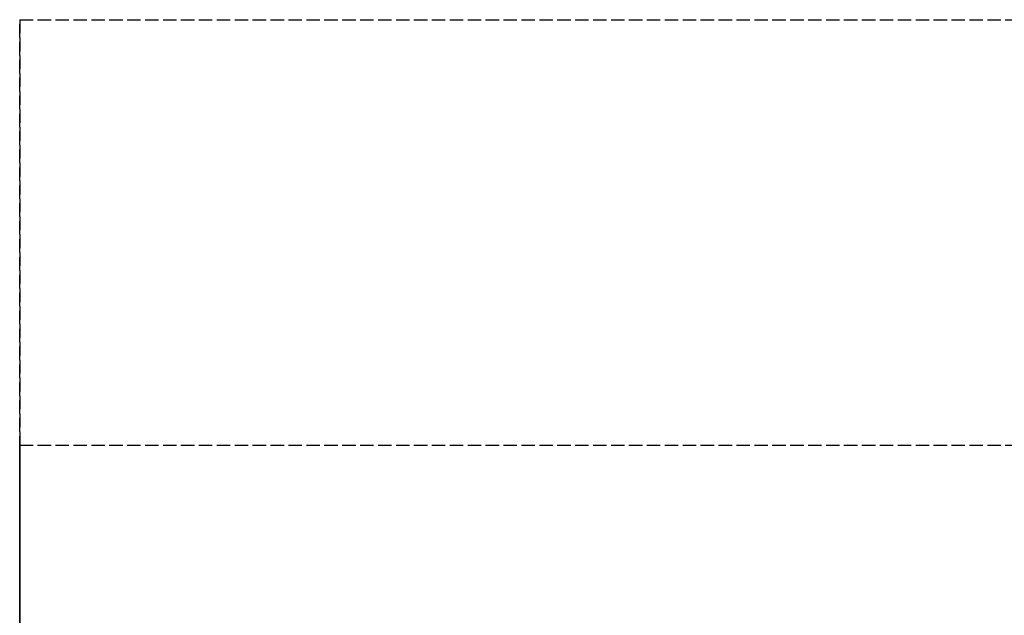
# Model space of a CAD drawing. Header units: millimetres. Extents: x -1 to 2050, y -94 to 94.
# Tile 9 of 14: x 0 to 110, y 28 to 94. Entities that reach past the tile are written whole.
import ezdxf

# ---------------------------------------------------------------- set-up
doc = ezdxf.new("R2010")
doc.units = ezdxf.units.MM
doc.header["$LTSCALE"] = 10
doc.linetypes.add('ALLCAD_Strich', pattern=[0.2, 0.15, -0.05])
doc.layers.add('BESCH_KONT_sich_schn_grun_2d', color=10, linetype='Continuous')
doc.layers.add('BESCH_KONT_sich_schn_seit_2d', color=160, linetype='Continuous')

msp = doc.modelspace()

# ---------------------------------------------------------------- linework, layer by layer
at = {"layer": 'BESCH_KONT_sich_schn_grun_2d', "linetype": 'ALLCAD_Strich'}
for p, q in [((0, 94), (2050, 94)), ((0, 94), (0, -94)), ((0, 46.5), (2050, 46.5))]:
    msp.add_line(p, q, dxfattribs=at)
at = {"layer": 'BESCH_KONT_sich_schn_seit_2d', "linetype": 'ALLCAD_Strich'}
for p, q in [((0, -94, 2368), (0, 94, 2368)), ((0, 94, 2368), (0, 94, 2418)), ((0, 94, 2418), (0, -94, 2418)), ((0, 46.5), (0, 46.5, 2287.5)), ((0, 46.5), (0, 45.5)), ((0, 46.5, 2287.5), (0, 46.5, 2368)), ((0, 27.5, 2287.5), (0, 46.5, 2287.5)), ((0, 46.5, 2368), (0, 27.5, 2368)), ((0, -45.5), (0, 45.5)), ((0, 45.5, 17), (0, 25.5, 17)), ((0, 45.5), (0, 45.5, 17)), ((0, 33.5, 6), (0, 37.5, 6)), ((0, 37.5, 11), (0, 33.5, 11)), ((0, 27.5, 17), (0, 27.5, 2287.5)), ((0, 27.5, 2368), (0, 27.5, 2287.5)), ((0, 27.5), (0, 27.5, 17)), ((0, 27.5, 6), (0, 27.5, 6)), ((0, 27.5, 6), (0, 27.5))]:
    msp.add_line(p, q, dxfattribs=at)
at = {"layer": 'BESCH_KONT_sich_schn_seit_2d', "linetype": 'ALLCAD_Strich', "extrusion": (1, 0, 0)}
for centre, start, end in [((37.5, 8.5), 270, 90), ((33.5, 8.5), 90, 270)]:
    msp.add_arc(centre, 2.5, start, end, dxfattribs=at)

doc.saveas('drawing.dxf')
